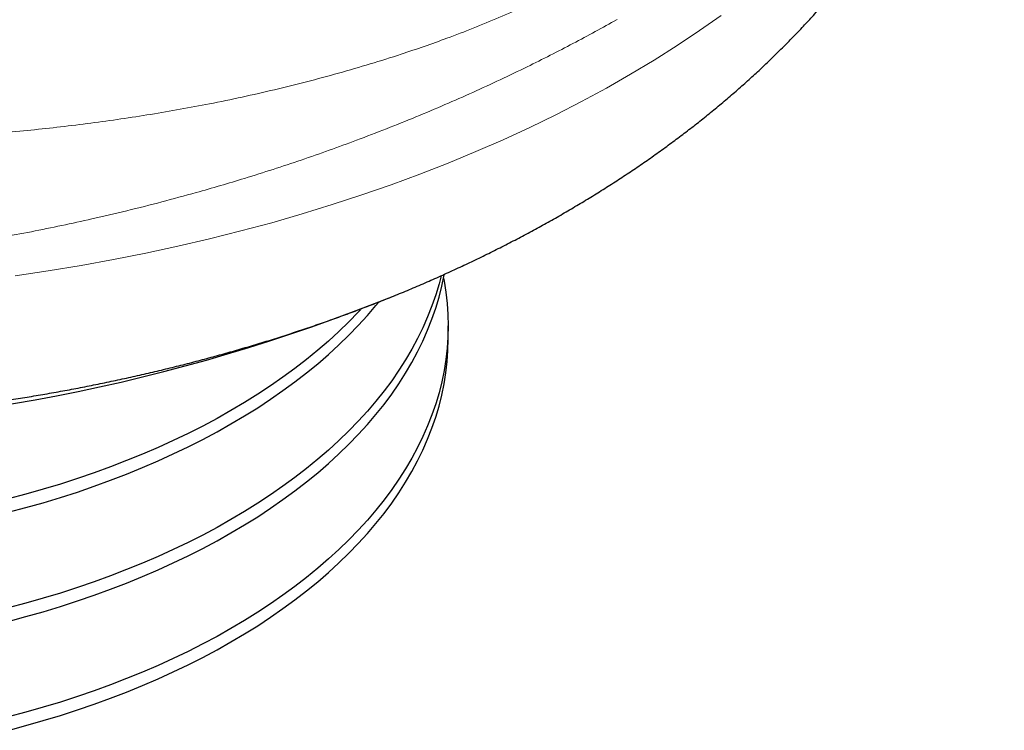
# Model space of a CAD drawing. Header units: millimetres. Extents: x 8 to 587, y 12 to 540.
# Tile 47 of 256: x 542 to 555, y 94 to 104. Entities that reach past the tile are written whole.
import ezdxf

# ---------------------------------------------------------------- set-up
doc = ezdxf.new("R2010")
doc.units = ezdxf.units.MM

msp = doc.modelspace()

# ---------------------------------------------------------------- linework, layer by layer
at = {"color": 7, "linetype": 'Continuous', "lineweight": 30}
msp.add_line((547.565, 99.634), (547.565, 99.815), dxfattribs=at)
at = {"color": 252, "linetype": 'Continuous', "lineweight": 0, "flags": 128}
msp.add_lwpolyline([(541.727, 100.488), (542.172, 100.555), (542.614, 100.628), (543.053, 100.708), (543.488, 100.795), (543.919, 100.888), (544.346, 100.988), (544.768, 101.094), (545.185, 101.206), (545.596, 101.325), (546.002, 101.45), (546.402, 101.581), (546.797, 101.718), (547.184, 101.861), (547.565, 102.01), (547.939, 102.165), (548.306, 102.325), (548.666, 102.491), (549.018, 102.662), (549.362, 102.839), (549.698, 103.021), (550.025, 103.207), (550.344, 103.399), (550.654, 103.595), (550.955, 103.796), (551.246, 104.002)], dxfattribs=at)
at = {"color": 7, "linetype": 'Continuous', "lineweight": 30, "flags": 128}
for points in [[(541.632, 95.83), (541.87, 95.893), (542.105, 95.96), (542.336, 96.031), (542.565, 96.105), (542.79, 96.182), (543.011, 96.262), (543.229, 96.346), (543.442, 96.434), (543.652, 96.524), (543.858, 96.618), (544.059, 96.714), (544.256, 96.814), (544.448, 96.916), (544.636, 97.022), (544.818, 97.13), (544.996, 97.241), (545.169, 97.355), (545.336, 97.471), (545.498, 97.59), (545.655, 97.711), (545.806, 97.834), (545.951, 97.96), (546.091, 98.088), (546.225, 98.218), (546.353, 98.349), (546.475, 98.483), (546.59, 98.619), (546.7, 98.756), (546.803, 98.895), (546.9, 99.035), (546.991, 99.177), (547.075, 99.32), (547.153, 99.464), (547.224, 99.61), (547.288, 99.756), (547.346, 99.904), (547.397, 100.052), (547.442, 100.201), (547.479, 100.35), (547.51, 100.501), (547.511, 100.509)], [(547.469, 100.49), (547.442, 100.381), (547.397, 100.233), (547.346, 100.084), (547.288, 99.937), (547.224, 99.79), (547.153, 99.645), (547.075, 99.501), (546.991, 99.358), (546.9, 99.216), (546.803, 99.075), (546.7, 98.937), (546.59, 98.799), (546.475, 98.664), (546.353, 98.53), (546.225, 98.398), (546.091, 98.268), (545.951, 98.14), (545.806, 98.015), (545.655, 97.891), (545.498, 97.77), (545.336, 97.652), (545.169, 97.535), (544.996, 97.422), (544.818, 97.311), (544.636, 97.203), (544.448, 97.097), (544.256, 96.994), (544.059, 96.895), (543.858, 96.798), (543.652, 96.705), (543.442, 96.614), (543.229, 96.527), (543.011, 96.443), (542.79, 96.362), (542.565, 96.285), (542.336, 96.211), (542.105, 96.141), (541.87, 96.074), (541.632, 96.011)], [(547.502, 100.459), (547.51, 100.418), (547.534, 100.268), (547.551, 100.117), (547.561, 99.966), (547.565, 99.815), (547.561, 99.664), (547.551, 99.513), (547.534, 99.362), (547.51, 99.211), (547.479, 99.061), (547.442, 98.912), (547.397, 98.763), (547.346, 98.615), (547.288, 98.467), (547.224, 98.321), (547.153, 98.175), (547.075, 98.031), (546.991, 97.888), (546.9, 97.746), (546.803, 97.606), (546.7, 97.467), (546.59, 97.329), (546.475, 97.194), (546.353, 97.06), (546.225, 96.928), (546.091, 96.798), (545.951, 96.671), (545.806, 96.545), (545.655, 96.422), (545.498, 96.3), (545.336, 96.182), (545.169, 96.066), (544.996, 95.952), (544.818, 95.841), (544.636, 95.733), (544.448, 95.627), (544.256, 95.525), (544.059, 95.425), (543.858, 95.328), (543.652, 95.235), (543.442, 95.144), (543.229, 95.057), (543.011, 94.973), (542.79, 94.893), (542.565, 94.815), (542.336, 94.741), (542.105, 94.671), (541.87, 94.604), (541.632, 94.541)], [(541.632, 97.3), (541.87, 97.363), (542.105, 97.43), (542.336, 97.5), (542.565, 97.574), (542.79, 97.652), (543.011, 97.732), (543.229, 97.816), (543.442, 97.903), (543.652, 97.994), (543.858, 98.087), (544.059, 98.184), (544.256, 98.284), (544.448, 98.386), (544.636, 98.492), (544.818, 98.6), (544.996, 98.711), (545.169, 98.825), (545.336, 98.941), (545.498, 99.059), (545.655, 99.181), (545.806, 99.304), (545.951, 99.43), (546.091, 99.557), (546.225, 99.687), (546.353, 99.819), (546.475, 99.953), (546.59, 100.088), (546.625, 100.13)], [(546.383, 100.032), (546.353, 100), (546.225, 99.868), (546.091, 99.738), (545.951, 99.61), (545.806, 99.485), (545.655, 99.361), (545.498, 99.24), (545.336, 99.121), (545.169, 99.005), (544.996, 98.892), (544.818, 98.781), (544.636, 98.672), (544.448, 98.567), (544.256, 98.464), (544.059, 98.365), (543.858, 98.268), (543.652, 98.174), (543.442, 98.084), (543.229, 97.997), (543.011, 97.913), (542.79, 97.832), (542.565, 97.755), (542.336, 97.681), (542.105, 97.611), (541.87, 97.544), (541.632, 97.481)], [(541.632, 94.36), (541.87, 94.424), (542.105, 94.491), (542.336, 94.561), (542.565, 94.635), (542.79, 94.712), (543.011, 94.793), (543.229, 94.877), (543.442, 94.964), (543.652, 95.054), (543.858, 95.148), (544.059, 95.244), (544.256, 95.344), (544.448, 95.447), (544.636, 95.552), (544.818, 95.66), (544.996, 95.771), (545.169, 95.885), (545.336, 96.001), (545.498, 96.12), (545.655, 96.241), (545.806, 96.364), (545.951, 96.49), (546.091, 96.618), (546.225, 96.748), (546.353, 96.88), (546.475, 97.013), (546.59, 97.149), (546.7, 97.286), (546.803, 97.425), (546.9, 97.565), (546.991, 97.707), (547.075, 97.85), (547.153, 97.995), (547.224, 98.14), (547.288, 98.287), (547.346, 98.434), (547.397, 98.582), (547.442, 98.731), (547.479, 98.881), (547.51, 99.031), (547.534, 99.181), (547.551, 99.332), (547.561, 99.483), (547.565, 99.634)]]:
    msp.add_lwpolyline(points, dxfattribs=at)
at = {"color": 7, "linetype": 'Continuous', "lineweight": 30}
msp.add_arc((537.563, 123.176), 24.758, 248.092, 292.0268, dxfattribs=at)
msp.add_open_spline([(526.019, 101.326), (526.054, 101.305), (526.154, 101.248), (526.32, 101.155), (526.518, 101.048), (526.717, 100.944), (526.919, 100.841), (527.122, 100.74), (527.328, 100.642), (527.536, 100.546), (527.745, 100.452), (527.957, 100.36), (528.17, 100.27), (528.385, 100.183), (528.601, 100.098), (528.819, 100.014), (529.039, 99.934), (529.26, 99.855), (529.483, 99.779), (529.707, 99.704), (529.933, 99.632), (530.16, 99.563), (530.388, 99.495), (530.618, 99.43), (530.849, 99.367), (531.08, 99.306), (531.313, 99.247), (531.548, 99.191), (531.783, 99.137), (532.019, 99.085), (532.256, 99.035), (532.494, 98.988), (532.733, 98.943), (532.972, 98.9), (533.213, 98.859), (533.454, 98.82), (533.696, 98.784), (533.938, 98.75), (534.182, 98.718), (534.425, 98.689), (534.669, 98.661), (534.914, 98.636), (535.159, 98.613), (535.405, 98.593), (535.651, 98.574), (535.897, 98.558), (536.144, 98.544), (536.39, 98.532), (536.637, 98.523), (536.885, 98.515), (537.132, 98.51), (537.379, 98.508), (537.627, 98.507), (537.874, 98.509), (538.121, 98.513), (538.368, 98.519), (538.615, 98.527), (538.862, 98.538), (539.109, 98.551), (539.355, 98.566), (539.601, 98.583), (539.847, 98.603), (540.092, 98.624), (540.337, 98.648), (540.582, 98.675), (540.826, 98.703), (541.069, 98.734), (541.312, 98.767), (541.554, 98.802), (541.796, 98.839), (542.037, 98.879), (542.277, 98.921), (542.516, 98.965), (542.754, 99.011), (542.992, 99.06), (543.228, 99.111), (543.464, 99.164), (543.699, 99.219), (543.932, 99.276), (544.165, 99.336), (544.396, 99.398), (544.626, 99.462), (544.855, 99.529), (545.083, 99.597), (545.309, 99.668), (545.534, 99.741), (545.758, 99.817), (545.98, 99.894), (546.201, 99.974), (546.42, 100.056), (546.638, 100.14), (546.854, 100.227), (547.068, 100.315), (547.28, 100.406), (547.491, 100.499), (547.7, 100.595), (547.907, 100.692), (548.112, 100.792), (548.316, 100.894), (548.517, 100.998), (548.716, 101.104), (548.913, 101.213), (549.107, 101.323), (549.299, 101.436), (549.489, 101.551), (549.677, 101.668), (549.862, 101.787), (550.045, 101.908), (550.225, 102.031), (550.402, 102.156), (550.577, 102.283), (550.749, 102.412), (550.918, 102.542), (551.084, 102.675), (551.247, 102.81), (551.407, 102.946), (551.564, 103.084), (551.719, 103.224), (551.869, 103.365), (552.017, 103.508), (552.161, 103.653), (552.303, 103.799), (552.44, 103.946), (552.575, 104.095), (552.706, 104.245), (552.833, 104.397), (552.957, 104.55), (553.078, 104.704), (553.195, 104.859), (553.309, 105.016), (553.419, 105.173), (553.525, 105.332), (553.628, 105.492), (553.728, 105.652), (553.823, 105.814), (553.916, 105.976), (554.004, 106.139), (554.09, 106.303), (554.171, 106.468), (554.249, 106.633), (554.323, 106.8), (554.394, 106.966), (554.461, 107.134), (554.525, 107.302), (554.585, 107.47), (554.642, 107.639), (554.695, 107.809), (554.744, 107.979), (554.79, 108.149), (554.832, 108.32), (554.871, 108.491), (554.906, 108.663), (554.938, 108.834), (554.966, 109.006), (554.991, 109.178), (555.012, 109.351), (555.03, 109.523), (555.044, 109.696), (555.054, 109.868), (555.061, 110.041), (555.065, 110.185), (555.064, 110.272), (555.064, 110.301)], degree=3, knots=[0, 0, 0, 0, 0.003585, 0.010088, 0.016589, 0.023092, 0.029595, 0.036097, 0.042598, 0.049098, 0.055595, 0.062089, 0.06858, 0.075068, 0.081552, 0.088032, 0.094508, 0.100979, 0.107445, 0.113907, 0.120365, 0.126817, 0.133265, 0.139708, 0.146146, 0.152579, 0.159008, 0.165432, 0.171852, 0.178267, 0.184678, 0.191085, 0.197487, 0.203887, 0.210282, 0.216674, 0.223062, 0.229448, 0.23583, 0.242209, 0.248586, 0.254961, 0.261333, 0.267704, 0.274072, 0.280439, 0.286804, 0.293169, 0.299532, 0.305895, 0.312256, 0.318618, 0.324979, 0.331341, 0.337702, 0.344064, 0.350427, 0.356791, 0.363155, 0.369521, 0.375888, 0.382257, 0.388628, 0.395001, 0.401376, 0.407753, 0.414133, 0.420517, 0.426903, 0.433292, 0.439685, 0.446082, 0.452482, 0.458887, 0.465295, 0.471708, 0.478125, 0.484547, 0.490974, 0.497406, 0.503842, 0.510284, 0.516731, 0.523183, 0.52964, 0.536103, 0.542571, 0.549044, 0.555523, 0.562006, 0.568495, 0.574988, 0.581487, 0.587989, 0.594496, 0.601007, 0.607521, 0.614039, 0.620559, 0.627081, 0.633604, 0.640129, 0.646653, 0.653177, 0.659698, 0.666217, 0.672732, 0.679243, 0.685747, 0.692245, 0.698734, 0.705214, 0.711683, 0.71814, 0.724584, 0.731013, 0.737426, 0.743822, 0.7502, 0.756558, 0.762896, 0.769212, 0.775504, 0.781774, 0.788018, 0.794238, 0.800431, 0.806599, 0.812739, 0.818852, 0.824938, 0.830997, 0.837028, 0.843032, 0.849009, 0.854959, 0.860883, 0.866781, 0.872654, 0.878502, 0.884326, 0.890127, 0.895905, 0.901662, 0.907398, 0.913114, 0.918811, 0.924491, 0.930154, 0.9358, 0.941433, 0.947051, 0.952658, 0.958252, 0.963837, 0.969412, 0.97498, 0.98054, 0.986095, 0.991645, 0.997192, 1, 1, 1, 1], dxfattribs=at)
at = {"color": 252, "linetype": 'Continuous', "lineweight": 0}
for points, knots in [([(525.724, 105.454), (525.822, 105.398), (526.018, 105.287), (526.321, 105.124), (526.651, 104.953), (527.012, 104.776), (527.403, 104.595), (527.804, 104.419), (528.212, 104.249), (528.618, 104.09), (529.02, 103.942), (529.417, 103.803), (529.821, 103.669), (530.23, 103.542), (530.63, 103.424), (531.019, 103.316), (531.397, 103.218), (531.796, 103.12), (532.216, 103.023), (532.658, 102.928), (533.104, 102.84), (533.538, 102.761), (533.96, 102.691), (534.369, 102.629), (534.78, 102.571), (535.193, 102.52), (535.607, 102.474), (536.023, 102.433), (536.435, 102.398), (536.843, 102.369), (537.247, 102.345), (537.67, 102.326), (538.111, 102.312), (538.571, 102.304), (539.03, 102.303), (539.474, 102.308), (539.901, 102.319), (540.312, 102.335), (540.721, 102.357), (541.129, 102.384), (541.534, 102.416), (541.938, 102.454), (542.342, 102.498), (542.746, 102.548), (543.151, 102.604), (543.553, 102.666), (543.951, 102.734), (544.363, 102.811), (544.787, 102.899), (545.224, 102.998), (545.658, 103.105), (546.088, 103.221), (546.514, 103.345), (546.898, 103.466), (547.242, 103.583), (547.566, 103.699), (547.903, 103.828), (548.25, 103.97), (548.591, 104.119), (548.924, 104.275), (549.232, 104.429), (549.516, 104.579), (549.689, 104.678), (549.776, 104.728)], [0, 0, 0, 0, 0.015488, 0.030978, 0.046467, 0.065247, 0.084038, 0.102833, 0.121624, 0.140405, 0.157734, 0.175073, 0.192414, 0.209752, 0.227082, 0.242543, 0.258005, 0.273466, 0.29101, 0.30856, 0.32611, 0.343654, 0.359423, 0.375194, 0.390963, 0.40669, 0.422422, 0.438153, 0.453879, 0.469055, 0.484232, 0.499407, 0.516632, 0.533864, 0.551095, 0.568321, 0.58381, 0.599301, 0.614789, 0.630249, 0.645713, 0.661177, 0.676636, 0.692433, 0.708237, 0.724045, 0.739849, 0.755646, 0.77356, 0.791478, 0.809392, 0.827647, 0.845906, 0.864161, 0.877924, 0.891686, 0.907898, 0.924119, 0.940343, 0.956563, 0.972775, 0.986387, 1, 1, 1, 1]), ([(549.842, 103.944), (549.744, 103.89), (549.549, 103.782), (549.249, 103.622), (548.943, 103.464), (548.616, 103.301), (548.268, 103.134), (547.899, 102.963), (547.52, 102.796), (547.132, 102.632), (546.734, 102.472), (546.343, 102.322), (545.959, 102.181), (545.584, 102.05), (545.204, 101.924), (544.84, 101.81), (544.493, 101.705), (544.121, 101.599), (543.702, 101.485), (543.234, 101.366), (542.784, 101.261), (542.354, 101.167), (541.944, 101.084), (541.532, 101.006), (541.1, 100.932), (540.649, 100.861), (540.177, 100.795), (539.704, 100.737), (539.253, 100.69), (538.826, 100.651), (538.423, 100.62), (537.995, 100.593), (537.541, 100.572), (537.063, 100.558), (536.585, 100.551), (536.108, 100.552), (535.637, 100.562), (535.173, 100.578), (534.717, 100.603), (534.262, 100.634), (533.809, 100.673), (533.378, 100.718), (532.968, 100.766), (532.58, 100.819), (532.171, 100.88), (531.742, 100.952), (531.293, 101.036), (530.849, 101.127), (530.41, 101.226), (529.982, 101.332), (529.564, 101.443), (529.156, 101.56), (528.754, 101.684), (528.358, 101.815), (527.973, 101.951), (527.598, 102.091), (527.234, 102.236), (526.876, 102.388), (526.524, 102.546), (526.18, 102.709), (525.842, 102.879), (525.511, 103.054), (525.297, 103.176), (525.19, 103.237)], [0, 0, 0, 0, 0.014876, 0.029757, 0.044638, 0.059514, 0.07641, 0.093309, 0.110205, 0.127409, 0.144617, 0.161822, 0.177364, 0.192911, 0.208458, 0.224, 0.237024, 0.250049, 0.268249, 0.286453, 0.304653, 0.320176, 0.335704, 0.351232, 0.366755, 0.384228, 0.401707, 0.419186, 0.436659, 0.451435, 0.466214, 0.48099, 0.498476, 0.515971, 0.53347, 0.550966, 0.568451, 0.58534, 0.602237, 0.619138, 0.636035, 0.652924, 0.667678, 0.682434, 0.697189, 0.714649, 0.732119, 0.749592, 0.767062, 0.784523, 0.801388, 0.818261, 0.835138, 0.852011, 0.868876, 0.88518, 0.901484, 0.917871, 0.934264, 0.950657, 0.967045, 0.983522, 1, 1, 1, 1])]:
    msp.add_open_spline(points, degree=3, knots=knots, dxfattribs=at)

doc.saveas('drawing.dxf')
